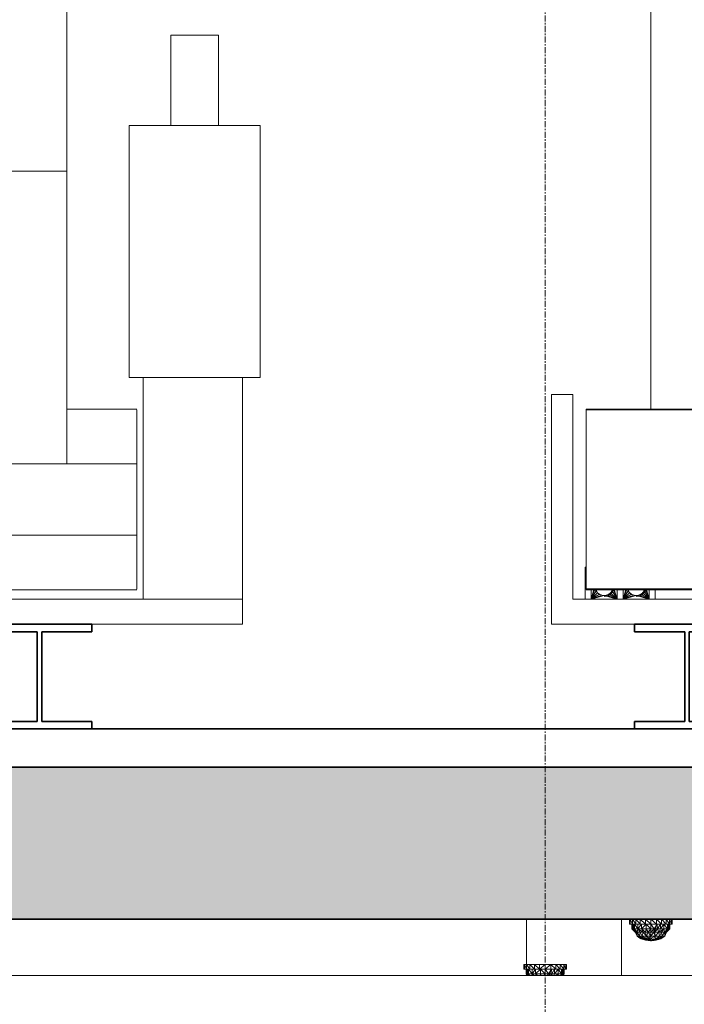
# Model space of a CAD drawing. Header units: millimetres. Extents: x 61846 to 198573, y 13020 to 52988.
# Tile 98 of 150: x 146676 to 148072, y 15866 to 17936. Entities that reach past the tile are written whole.
import ezdxf

# ---------------------------------------------------------------- set-up
doc = ezdxf.new("R2010")
doc.units = ezdxf.units.MM
doc.linetypes.add('Grid Line', pattern=[22.225, 12.7, -3.175, 3.175, -3.175])
for name, color, linetype, lineweight in [('A-FLOR', 192, 'Continuous', 50), ('A-GENM', 13, 'Continuous', 18), ('E-LITE-EQPM', 33, 'Continuous', 18), ('I-WALL', 2, 'Continuous', 25), ('M-HVAC-DUCT', 70, 'Continuous', 18), ('S-BEAM', 12, 'Continuous', 35), ('S-GRID', 1, 'Continuous', 18)]:
    doc.layers.add(name, color=color, linetype=linetype, lineweight=lineweight)

# ---------------------------------------------------------------- blocks, each defined once
blk = doc.blocks.new('NLRS_65_FAD_LB_melder_gen_ISR_NLRS_65_FAD_LB_optische rookmelder_DNL_3658319 - NLRS_65_FAD_LB_melder_gen_ISR_NLRS_65_FAD_LB_optische rookmelder_DNL_3658319-549376-GZ lierenkamer 1')
at = {"layer": 'A-GENM', "color": 7, "lineweight": 9}
for p, q in [((83447.2, 16045), (83447.2, 16035)), ((83447.2, 16045), (83448.8, 16035)), ((83448.8, 16045), (83453.3, 16035)), ((83448.8, 16045), (83448.8, 16035)), ((83453.3, 16045), (83453.3, 16035)), ((83453.3, 16045), (83460.4, 16035)), ((83460.4, 16045), (83469.7, 16035)), ((83460.4, 16045), (83460.4, 16035)), ((83469.7, 16045), (83480.6, 16035)), ((83469.7, 16045), (83469.7, 16035)), ((83480.6, 16045), (83492.2, 16035)), ((83480.6, 16045), (83480.6, 16035)), ((83492.2, 16045), (83503.9, 16035)), ((83492.2, 16045), (83492.2, 16035)), ((83503.9, 16045), (83514.7, 16035)), ((83503.9, 16045), (83503.9, 16035)), ((83514.7, 16045), (83514.7, 16035)), ((83514.7, 16045), (83524, 16035)), ((83524, 16045), (83531.2, 16035)), ((83524, 16045), (83524, 16035)), ((83531.2, 16045), (83535.7, 16035)), ((83531.2, 16045), (83531.2, 16035)), ((83535.7, 16045), (83535.7, 16035)), ((83537.2, 16045), (83535.7, 16035)), ((83537.2, 16045), (83537.2, 16035)), ((83448.8, 16035), (83447.2, 16035)), ((83453.3, 16035), (83448.8, 16035)), ((83452.2, 16025), (83452.2, 16035)), ((83452.2, 16025), (83454.9, 16035)), ((83459.3, 16017.9), (83452.2, 16025)), ((83454.9, 16025), (83452.2, 16025)), ((83453.3, 16035), (83460.4, 16035)), ((83457.6, 16025), (83454.9, 16035)), ((83454.9, 16025), (83454.9, 16035)), ((83461.5, 16017.9), (83454.9, 16025)), ((83463.7, 16017.9), (83454.9, 16025)), ((83459.3, 16017.9), (83454.9, 16025)), ((83457.6, 16025), (83454.9, 16025)), ((83464.9, 16025), (83457.6, 16035)), ((83457.6, 16025), (83457.6, 16035)), ((83463.7, 16017.9), (83457.6, 16025)), ((83464.9, 16025), (83457.6, 16025)), ((83469.7, 16035), (83460.4, 16035)), ((83463.7, 16017.9), (83464.9, 16025)), ((83464.9, 16025), (83472.2, 16035)), ((83464.9, 16025), (83464.9, 16035)), ((83475.8, 16017.9), (83464.9, 16025)), ((83469.7, 16017.9), (83464.9, 16025)), ((83472.2, 16025), (83464.9, 16025)), ((83480.6, 16035), (83469.7, 16035)), ((83472.2, 16025), (83482.2, 16035)), ((83472.2, 16025), (83472.2, 16035)), ((83475.8, 16017.9), (83472.2, 16025)), ((83480.9, 16017.9), (83472.2, 16025)), ((83482.2, 16025), (83472.2, 16025)), ((83492.2, 16035), (83480.6, 16035)), ((83480.9, 16017.9), (83482.2, 16025)), ((83492.2, 16025), (83482.2, 16035)), ((83482.2, 16025), (83482.2, 16035)), ((83492.2, 16025), (83482.2, 16025)), ((83486.2, 16017.9), (83482.2, 16025)), ((83486.6, 16017.9), (83482.2, 16025)), ((83492.2, 16025), (83486.6, 16017.9)), ((83503.9, 16035), (83492.2, 16035)), ((83499.1, 16025), (83492.2, 16035)), ((83492.2, 16025), (83492.2, 16035)), ((83492.2, 16017.9), (83499.1, 16025)), ((83492.2, 16017.9), (83492.2, 16025)), ((83499.1, 16025), (83492.2, 16025)), ((83498.3, 16017.9), (83499.1, 16025)), ((83498.3, 16017.9), (83502.2, 16025)), ((83499.1, 16025), (83505.4, 16035)), ((83499.1, 16025), (83502.2, 16025)), ((83500.5, 16017.9), (83506, 16025)), ((83500.5, 16017.9), (83502.2, 16025)), ((83502.2, 16025), (83505.4, 16035)), ((83506, 16025), (83502.2, 16025)), ((83514.7, 16035), (83503.9, 16035)), ((83506, 16025), (83505.4, 16035)), ((83506, 16025), (83512.2, 16035)), ((83508.7, 16017.9), (83506, 16025)), ((83512.2, 16025), (83506, 16025)), ((83508.7, 16017.9), (83512.2, 16025)), ((83508.7, 16017.9), (83519.6, 16025)), ((83512.2, 16025), (83512.2, 16035)), ((83512.2, 16025), (83519.6, 16035)), ((83512.2, 16025), (83519.6, 16025)), ((83514.7, 16035), (83524, 16035)), ((83514.7, 16017.9), (83519.6, 16025)), ((83526.9, 16025), (83519.6, 16035)), ((83519.6, 16025), (83519.6, 16035)), ((83520.7, 16017.9), (83519.6, 16025)), ((83526.9, 16025), (83519.6, 16025)), ((83520.7, 16017.9), (83529.6, 16025)), ((83520.7, 16017.9), (83526.9, 16025)), ((83523, 16017.9), (83529.6, 16025)), ((83531.2, 16035), (83524, 16035)), ((83525.2, 16017.9), (83532.2, 16025)), ((83525.2, 16017.9), (83529.6, 16025)), ((83529.6, 16025), (83526.9, 16035)), ((83526.9, 16025), (83526.9, 16035)), ((83529.6, 16025), (83526.9, 16025)), ((83529.6, 16025), (83532.2, 16035)), ((83529.6, 16025), (83529.6, 16035)), ((83532.2, 16025), (83529.6, 16025)), ((83535.7, 16035), (83531.2, 16035)), ((83532.2, 16025), (83532.2, 16035)), ((83535.7, 16035), (83537.2, 16035)), ((83537.2, 16035), (83535.7, 16035)), ((83463.1, 16009.5), (83459.3, 16017.9)), ((83461.5, 16017.9), (83459.3, 16017.9)), ((83462.6, 16012), (83461.5, 16017.9)), ((83463.1, 16009.5), (83461.5, 16017.9)), ((83461.5, 16017.9), (83463.7, 16017.9)), ((83463.1, 16009.5), (83463.7, 16017.7)), ((83463.1, 16009.5), (83471.6, 16003.9)), ((83463.1, 16009.5), (83469.1, 16005.4)), ((83463.1, 16009.5), (83468.2, 16005.7)), ((83463.1, 16009.5), (83471.6, 16003.9)), ((83463.1, 16009.5), (83468.2, 16005.7)), ((83463.1, 16009.5), (83468.6, 16009.5)), ((83463.1, 16009.5), (83473.8, 16003.9)), ((83468.6, 16009.5), (83463.7, 16017.9)), ((83469.7, 16017.9), (83463.7, 16017.9)), ((83468.2, 16005.7), (83471.6, 16003.9)), ((83473.8, 16003.9), (83468.2, 16005.7)), ((83468.2, 16005.7), (83476.7, 16002.2)), ((83468.6, 16009.5), (83469.7, 16017.7)), ((83474.2, 16009.5), (83468.6, 16009.5)), ((83468.6, 16009.5), (83473.8, 16003.9)), ((83468.6, 16009.5), (83475.8, 16004.4)), ((83471.6, 16003.9), (83469.1, 16005.4)), ((83476.5, 16002.2), (83469.1, 16005.4)), ((83474.2, 16009.5), (83469.7, 16017.9)), ((83475.8, 16017.9), (83469.7, 16017.9)), ((83476.7, 16002.2), (83471.6, 16003.9)), ((83471.6, 16003.9), (83476.5, 16002.2)), ((83471.6, 16003.9), (83481.2, 16001)), ((83473.8, 16003.9), (83475.8, 16004.4)), ((83473.8, 16003.9), (83483.5, 16000.9)), ((83473.8, 16003.9), (83481.5, 16001.1)), ((83473.8, 16003.9), (83476.7, 16002.2)), ((83480.8, 16001.6), (83474, 16003.9)), ((83474, 16003.9), (83476.5, 16002.2)), ((83474.2, 16009.5), (83475.8, 16017.9)), ((83474.2, 16009.5), (83483.2, 16009.5)), ((83474.2, 16009.5), (83475.8, 16004.4)), ((83474.2, 16009.5), (83481.1, 16004.9)), ((83483.2, 16009.5), (83475.8, 16017.9)), ((83475.8, 16017.9), (83480.9, 16017.9)), ((83475.8, 16004.4), (83481.1, 16004.9)), ((83482.7, 16002.1), (83475.8, 16004.4)), ((83475.8, 16004.4), (83483.5, 16000.9)), ((83491.5, 16000), (83476.5, 16002.2)), ((83483, 16000.9), (83476.5, 16002.2)), ((83476.5, 16002.2), (83481.2, 16001)), ((83491.4, 16000), (83476.7, 16002.2)), ((83481.5, 16001.1), (83476.7, 16002.2)), ((83476.7, 16002.2), (83481.2, 16001)), ((83483.2, 16009.5), (83480.9, 16017.9)), ((83486.2, 16017.9), (83480.9, 16017.9)), ((83483.2, 16009.5), (83481.1, 16004.9)), ((83487.4, 16005.3), (83481.1, 16004.9)), ((83486.9, 16002.4), (83481.1, 16004.9)), ((83482.7, 16002.1), (83481.1, 16004.9)), ((83491.2, 16000), (83481.2, 16001)), ((83491.4, 16000), (83481.2, 16001)), ((83491.4, 16000), (83481.5, 16001.1)), ((83483.5, 16000.9), (83481.5, 16001.1)), ((83483.5, 16000.9), (83481.5, 16001.1)), ((83483.5, 16000.9), (83481.5, 16001.1)), ((83486.9, 16002.4), (83482.7, 16002.1)), ((83491.9, 16000), (83482.7, 16002.1)), ((83482.7, 16002.1), (83483.5, 16000.9)), ((83491.5, 16000), (83483, 16000.9)), ((83483.2, 16009.5), (83486.2, 16017.9)), ((83492.2, 16009.5), (83483.2, 16009.5)), ((83483.2, 16009.5), (83487.4, 16005.3)), ((83491.7, 16000), (83483.5, 16000.9)), ((83492.2, 16009.5), (83486.2, 16017.9)), ((83486.2, 16017.9), (83486.6, 16017.9)), ((83492.2, 16017.9), (83486.6, 16017.9)), ((83492.2, 16009.5), (83486.6, 16017.9)), ((83486.9, 16002.4), (83487.4, 16005.3)), ((83492, 16000), (83486.9, 16002.4)), ((83491.9, 16000), (83486.9, 16002.4)), ((83492.2, 16001.1), (83486.9, 16002.4)), ((83492.2, 16009.5), (83487.4, 16005.3)), ((83492.2, 16004.3), (83487.4, 16005.3)), ((83492.2, 16001.1), (83487.4, 16005.3)), ((83491.4, 16000), (83491.2, 16000)), ((83491.2, 16000), (83491.4, 16000)), ((83491.5, 16000), (83491.4, 16000)), ((83491.4, 16000), (83491.5, 16000)), ((83491.6, 16000), (83491.5, 16000)), ((83491.5, 16000), (83491.6, 16000)), ((83491.7, 16000), (83491.6, 16000)), ((83491.6, 16000), (83491.7, 16000)), ((83491.9, 16000), (83491.7, 16000)), ((83491.7, 16000), (83491.9, 16000)), ((83492, 16000), (83491.9, 16000)), ((83491.9, 16000), (83492, 16000)), ((83492, 16000), (83492.2, 16001.1)), ((83492.2, 16000), (83492, 16000)), ((83492, 16000), (83492.2, 16000)), ((83498.3, 16017.9), (83492.2, 16017.9)), ((83498.3, 16017.9), (83492.2, 16009.5)), ((83492.2, 16017.9), (83492.2, 16009.5)), ((83492.2, 16009.5), (83501.2, 16009.5)), ((83492.2, 16009.5), (83492.2, 16004.3)), ((83501.2, 16009.5), (83492.2, 16004.3)), ((83497.6, 16002.4), (83492.2, 16004.3)), ((83492.2, 16004.3), (83492.2, 16001.1)), ((83497.6, 16002.4), (83492.2, 16001.1)), ((83492.4, 16000), (83492.2, 16001.1)), ((83492.2, 16000), (83492.4, 16000)), ((83492.2, 16000), (83492.4, 16000)), ((83492.4, 16000), (83497.6, 16002.4)), ((83492.4, 16000), (83492.6, 16000)), ((83492.6, 16000), (83492.4, 16000)), ((83492.6, 16000), (83497.6, 16002.4)), ((83492.6, 16000), (83498, 16000.7)), ((83492.6, 16000), (83492.7, 16000)), ((83492.7, 16000), (83492.6, 16000)), ((83492.7, 16000), (83499.3, 16000.7)), ((83492.7, 16000), (83492.9, 16000)), ((83492.9, 16000), (83492.7, 16000)), ((83492.9, 16000), (83501.4, 16000.9)), ((83492.9, 16000), (83499.3, 16000.7)), ((83492.9, 16000), (83493, 16000)), ((83493, 16000), (83492.9, 16000)), ((83493, 16000), (83507.9, 16002.2)), ((83493, 16000), (83501.4, 16000.9)), ((83493, 16000), (83493.1, 16000)), ((83493.1, 16000), (83493, 16000)), ((83493.1, 16000), (83507.7, 16002.2)), ((83493.1, 16000), (83503, 16001.1)), ((83493.1, 16000), (83503.2, 16001)), ((83493.1, 16000), (83493.2, 16000)), ((83493.2, 16000), (83493.1, 16000)), ((83493.2, 16000), (83503.2, 16001)), ((83501.2, 16009.5), (83497.6, 16002.4)), ((83497.6, 16002.4), (83501.8, 16002.9)), ((83497.6, 16002.4), (83498, 16000.7)), ((83501.8, 16002.9), (83498, 16000.7)), ((83504.5, 16002.7), (83498, 16000.7)), ((83499.3, 16000.7), (83498, 16000.7)), ((83498.3, 16017.9), (83501.2, 16009.5)), ((83498.3, 16017.9), (83500.5, 16017.9)), ((83510.5, 16003.9), (83499.3, 16000.7)), ((83499.3, 16000.7), (83504.5, 16002.7)), ((83501.4, 16000.9), (83499.3, 16000.7)), ((83508.7, 16017.9), (83500.5, 16017.9)), ((83501.2, 16009.5), (83500.5, 16017.9)), ((83508.7, 16017.9), (83501.2, 16009.5)), ((83510.3, 16009.5), (83501.2, 16009.5)), ((83501.2, 16009.5), (83501.8, 16002.9)), ((83501.4, 16000.9), (83510.5, 16003.9)), ((83501.4, 16000.9), (83507.9, 16002.2)), ((83510.3, 16009.5), (83501.8, 16002.9)), ((83501.8, 16002.9), (83504.5, 16002.7)), ((83510.5, 16003.9), (83502.6, 16001.5)), ((83503, 16001.1), (83507.7, 16002.2)), ((83512.8, 16003.9), (83503.2, 16001)), ((83507.7, 16002.2), (83503.2, 16001)), ((83507.9, 16002.2), (83503.2, 16001)), ((83515.8, 16009.5), (83504.5, 16002.7)), ((83510.3, 16009.5), (83504.5, 16002.7)), ((83510.5, 16003.9), (83504.5, 16002.7)), ((83516.2, 16005.7), (83507.7, 16002.2)), ((83507.7, 16002.2), (83512.8, 16003.9)), ((83507.9, 16002.2), (83515.4, 16005.4)), ((83512.8, 16003.9), (83507.9, 16002.2)), ((83510.5, 16003.9), (83507.9, 16002.2)), ((83514.7, 16017.9), (83508.7, 16017.9)), ((83508.7, 16017.9), (83510.3, 16009.5)), ((83514.7, 16017.9), (83510.3, 16009.5)), ((83515.8, 16009.5), (83510.3, 16009.5)), ((83521.4, 16009.5), (83510.5, 16003.9)), ((83515.8, 16009.5), (83510.5, 16003.9)), ((83510.5, 16003.9), (83515.4, 16005.4)), ((83521.4, 16009.5), (83512.8, 16003.9)), ((83521.4, 16009.5), (83512.8, 16003.9)), ((83516.2, 16005.7), (83512.8, 16003.9)), ((83512.8, 16003.9), (83515.4, 16005.4)), ((83520.7, 16017.9), (83514.7, 16017.9)), ((83515.8, 16009.5), (83514.8, 16017.7)), ((83521.4, 16009.5), (83515.4, 16005.4)), ((83521.4, 16009.5), (83515.4, 16005.4)), ((83515.8, 16009.5), (83520.7, 16017.9)), ((83521.4, 16009.5), (83515.8, 16009.5)), ((83521.4, 16009.5), (83516.2, 16005.7)), ((83521.4, 16009.5), (83516.2, 16005.7)), ((83523, 16017.9), (83520.7, 16017.9)), ((83521.4, 16009.5), (83520.8, 16017.7)), ((83523, 16017.9), (83521.4, 16009.5)), ((83521.4, 16009.5), (83525.2, 16017.9)), ((83523, 16017.9), (83521.9, 16012)), ((83523, 16017.9), (83525.2, 16017.9))]:
    blk.add_line(p, q, dxfattribs=at)
blk = doc.blocks.new('NLRS_65_FAD_LB_melder_gen_ISR_NLRS_65_FAD_LB_optische rookmelder_DNL_3658319 - NLRS_65_FAD_LB_melder_gen_ISR_NLRS_65_FAD_LB_optische rookmelder_DNL_3658319-549380-GZ lierenkamer 1')
blk.add_blockref('NLRS_65_FAD_LB_melder_gen_ISR_NLRS_65_FAD_LB_optische rookmelder_DNL_3658319 - NLRS_65_FAD_LB_melder_gen_ISR_NLRS_65_FAD_LB_optische rookmelder_DNL_3658319-549376-GZ lierenkamer 1', (0, 0))
blk = doc.blocks.new('Round Duct_NLRS_57_DU_verz staal _zadel Ro-Re __DNL_3865493 - Round Duct_NLRS_57_DU_verz staal _zadel Ro-Re __DNL_3865493-549436-GZ lierenkamer 1')
at = {"layer": 'M-HVAC-DUCT', "color": 7, "lineweight": 9}
blk.add_line((85603.7, 15927), (69372, 15927), dxfattribs=at)
blk = doc.blocks.new('NLRS_63_LF_LB_plafond armatuur_gen_ISR_NLRS_63_LF_LB_noodverlichtings armatuur rond_DNL_4734935 - NLRS_63_LF_LB_plafond armatuur_gen_ISR_NLRS_63_LF_LB_noodverlichtings armatuur rond_DNL_4734935-555805-GZ lierenkamer 1')
at = {"layer": 'E-LITE-EQPM', "color": 7, "lineweight": 9}
for p, q in [((83230.7, 16045), (83230.7, 15950)), ((83430.7, 15927), (83430.7, 16045)), ((83230.7, 15929.3), (83230.7, 15927))]:
    blk.add_line(p, q, dxfattribs=at)
blk = doc.blocks.new('NLRS_65_FAD_LB_melder_gen_ISR_NLRS_65_FAD_LB_optische rookmelder_DNL_4738697 - NLRS_65_FAD_LB_melder_gen_ISR_NLRS_65_FAD_LB_optische rookmelder_DNL_4738697-555839-GZ lierenkamer 1')
at = {"layer": 'A-GENM', "color": 7, "lineweight": 9}
for p, q in [((83225, 15950), (83226.5, 15950)), ((83225, 15950), (83225, 15940)), ((83225, 15950), (83226.5, 15940)), ((83226.5, 15940), (83225, 15940)), ((83226.5, 15950), (83231, 15950)), ((83226.5, 15950), (83231, 15940)), ((83226.5, 15950), (83226.5, 15940)), ((83231, 15940), (83226.5, 15940)), ((83230, 15930), (83230, 15940)), ((83230, 15930), (83232.7, 15940)), ((83231, 15950), (83238.2, 15950)), ((83231, 15950), (83231, 15940)), ((83231, 15950), (83238.2, 15940)), ((83231, 15940), (83238.2, 15940)), ((83235.3, 15930), (83232.7, 15940)), ((83232.7, 15930), (83232.7, 15940)), ((83242.7, 15930), (83235.4, 15940)), ((83235.4, 15930), (83235.4, 15940)), ((83238.2, 15950), (83247.5, 15950)), ((83238.2, 15950), (83247.5, 15940)), ((83238.2, 15950), (83238.2, 15940)), ((83247.5, 15940), (83238.2, 15940)), ((83242.7, 15930), (83250, 15940)), ((83242.7, 15930), (83242.7, 15940)), ((83247.5, 15950), (83258.4, 15950)), ((83247.5, 15950), (83258.4, 15940)), ((83247.5, 15950), (83247.5, 15940)), ((83258.4, 15940), (83247.5, 15940)), ((83250, 15930), (83260, 15940)), ((83250, 15930), (83250, 15940)), ((83258.4, 15950), (83270, 15950)), ((83258.4, 15950), (83258.4, 15940)), ((83270, 15950), (83258.4, 15940)), ((83270, 15940), (83258.4, 15940)), ((83270, 15930), (83260, 15940)), ((83260, 15930), (83260, 15940)), ((83270, 15950), (83281.7, 15950)), ((83270, 15950), (83270, 15940)), ((83281.7, 15950), (83270, 15940)), ((83281.7, 15940), (83270, 15940)), ((83276.9, 15930), (83270, 15940)), ((83270, 15930), (83270, 15940)), ((83276.9, 15930), (83283.2, 15940)), ((83280, 15930), (83283.2, 15940)), ((83281.7, 15950), (83292.5, 15950)), ((83281.7, 15950), (83292.5, 15940)), ((83281.7, 15950), (83281.7, 15940)), ((83292.5, 15940), (83281.7, 15940)), ((83283.8, 15930), (83283.2, 15940)), ((83283.8, 15930), (83290, 15940)), ((83290, 15930), (83290, 15940)), ((83290, 15930), (83297.3, 15940)), ((83292.5, 15950), (83301.8, 15950)), ((83292.5, 15950), (83292.5, 15940)), ((83292.5, 15950), (83301.8, 15940)), ((83292.5, 15940), (83301.8, 15940)), ((83304.6, 15930), (83297.3, 15940)), ((83297.3, 15930), (83297.3, 15940)), ((83301.8, 15950), (83309, 15950)), ((83301.8, 15950), (83309, 15940)), ((83301.8, 15950), (83301.8, 15940)), ((83309, 15940), (83301.8, 15940)), ((83307.3, 15930), (83304.6, 15940)), ((83304.6, 15930), (83304.6, 15940)), ((83307.3, 15930), (83310, 15940)), ((83307.3, 15930), (83307.3, 15940)), ((83309, 15950), (83313.5, 15950)), ((83309, 15950), (83313.5, 15940)), ((83309, 15950), (83309, 15940)), ((83313.5, 15940), (83309, 15940)), ((83310, 15930), (83310, 15940)), ((83313.5, 15950), (83315, 15950)), ((83315, 15950), (83313.5, 15950)), ((83313.5, 15950), (83313.5, 15940)), ((83315, 15950), (83313.5, 15940)), ((83313.5, 15940), (83315, 15940)), ((83315, 15940), (83313.5, 15940)), ((83315, 15950), (83315, 15940)), ((83233, 15927), (83230, 15930)), ((83232.7, 15930), (83230, 15930)), ((83235.5, 15927), (83232.7, 15930)), ((83236.4, 15927), (83232.7, 15930)), ((83234.5, 15927), (83232.7, 15930)), ((83235.4, 15930), (83232.7, 15930)), ((83238, 15927), (83235.4, 15930)), ((83242.7, 15930), (83235.4, 15930)), ((83242.2, 15927), (83242.7, 15930)), ((83247.3, 15927), (83242.7, 15930)), ((83244.7, 15927), (83242.7, 15930)), ((83250, 15930), (83242.7, 15930)), ((83251.5, 15927), (83250, 15930)), ((83253.7, 15927), (83250, 15930)), ((83260, 15930), (83250, 15930)), ((83259.4, 15927), (83260, 15930)), ((83270, 15930), (83260, 15930)), ((83261.7, 15927), (83260, 15930)), ((83261.8, 15927), (83260, 15930)), ((83270, 15930), (83267.6, 15927)), ((83270, 15927), (83270, 15930)), ((83276.9, 15930), (83270, 15930)), ((83274, 15927), (83276.9, 15930)), ((83276.5, 15927), (83276.9, 15930)), ((83276.9, 15930), (83280, 15930)), ((83278.3, 15927), (83280, 15930)), ((83279.2, 15927), (83280, 15930)), ((83283.8, 15930), (83280, 15930)), ((83281.4, 15927), (83283.8, 15930)), ((83284.9, 15927), (83283.8, 15930)), ((83290, 15930), (83283.8, 15930)), ((83288.5, 15927), (83290, 15930)), ((83290, 15930), (83297.3, 15930)), ((83292.7, 15927), (83297.3, 15930)), ((83295.3, 15927), (83297.3, 15930)), ((83297.8, 15927), (83297.3, 15930)), ((83304.6, 15930), (83297.3, 15930)), ((83302, 15927), (83304.6, 15930)), ((83303.6, 15927), (83307.3, 15930)), ((83304.5, 15927), (83307.3, 15930)), ((83307.3, 15930), (83304.6, 15930)), ((83305.5, 15927), (83307.3, 15930)), ((83307, 15927), (83310, 15930)), ((83310, 15930), (83307.3, 15930))]:
    blk.add_line(p, q, dxfattribs=at)
blk = doc.blocks.new('NLRS_65_FAD_LB_melder_gen_ISR_NLRS_65_FAD_LB_optische rookmelder_DNL_4738697 - NLRS_65_FAD_LB_melder_gen_ISR_NLRS_65_FAD_LB_optische rookmelder_DNL_4738697-555843-GZ lierenkamer 1')
blk.add_blockref('NLRS_65_FAD_LB_melder_gen_ISR_NLRS_65_FAD_LB_optische rookmelder_DNL_4738697 - NLRS_65_FAD_LB_melder_gen_ISR_NLRS_65_FAD_LB_optische rookmelder_DNL_4738697-555839-GZ lierenkamer 1', (0, 0))
blk = doc.blocks.new('NLRS_62_EF_UN_raam 2-voudig hor_gen_ISR_NLRS_62_EF_UN_ctd 230V_2v hor_inbouw_DNL_4685884 - NLRS_62_EF_UN_raam 2-voudig hor_gen_ISR_NLRS_62_EF_UN_ctd 230V_2v hor_inbouw_DNL_4685884-588163-GZ lierenkamer 1')
at = {"layer": 'A-GENM', "color": 7, "lineweight": 9}
for p, q in [((83356, 16785), (83353.9, 16785)), ((83353.9, 16785), (83353.9, 16717.6)), ((83353.9, 16785), (83356, 16785)), ((83353.9, 16717.6), (83353.9, 16785)), ((83366.4, 16738.1), (83366.4, 16717.6)), ((83366.4, 16717.6), (83372.4, 16738.1)), ((83366.4, 16717.6), (83366.4, 16738.1)), ((83366.4, 16738.1), (83366.4, 16717.6)), ((83366.5, 16717.6), (83374.4, 16738.1)), ((83366.5, 16717.6), (83377, 16735.2)), ((83366.5, 16717.6), (83380.1, 16731.2)), ((83366.6, 16717.6), (83384.2, 16728.1)), ((83366.8, 16717.6), (83388.9, 16726.2)), ((83393.9, 16725.5), (83366.9, 16717.6)), ((83376.2, 16736.8), (83375.7, 16738.1)), ((83377, 16735.2), (83375.8, 16738.1)), ((83376.2, 16736.8), (83377, 16735.2)), ((83377.9, 16733.9), (83377, 16735.2)), ((83377, 16735.2), (83380.1, 16731.2)), ((83377.9, 16738.1), (83377.9, 16734.1)), ((83377.9, 16733.9), (83380.1, 16731.2)), ((83377.9, 16733.9), (83381, 16730.4)), ((83380.1, 16731.2), (83384.2, 16728.1)), ((83380.1, 16731.2), (83381, 16730.4)), ((83384.2, 16728.1), (83381, 16730.4)), ((83384.9, 16727.7), (83381, 16730.4)), ((83384.5, 16728), (83382.9, 16729)), ((83384.2, 16728.1), (83388.9, 16726.2)), ((83384.2, 16728.1), (83384.9, 16727.7)), ((83388.9, 16726.2), (83384.9, 16727.7)), ((83389.3, 16726.1), (83384.9, 16727.7)), ((83384.9, 16727.7), (83389.3, 16726.1)), ((83393.9, 16725.5), (83388.9, 16726.2)), ((83388.9, 16726.2), (83389.3, 16726.1)), ((83393.9, 16725.5), (83389.3, 16726.1)), ((83393.9, 16725.5), (83399, 16726.2)), ((83398.6, 16726.1), (83393.9, 16725.5)), ((83393.9, 16725.5), (83421, 16717.6)), ((83393.9, 16723.5), (83399.5, 16724.2)), ((83398.7, 16724), (83393.9, 16723.5)), ((83398.7, 16724), (83393.9, 16723.5)), ((83402.9, 16727.7), (83398.6, 16726.1)), ((83402.9, 16727.7), (83398.6, 16726.1)), ((83398.6, 16726.1), (83399, 16726.2)), ((83403.2, 16725.6), (83398.7, 16724)), ((83399.5, 16724.2), (83398.7, 16724)), ((83398.7, 16724), (83399.5, 16724.2)), ((83399, 16726.2), (83403.7, 16728.1)), ((83402.9, 16727.7), (83399, 16726.2)), ((83421.1, 16717.6), (83399, 16726.2)), ((83399.5, 16724.2), (83404.7, 16726.4)), ((83403.2, 16725.6), (83399.5, 16724.2)), ((83403.2, 16725.6), (83399.5, 16724.2)), ((83406.8, 16730.4), (83402.9, 16727.7)), ((83402.9, 16727.7), (83403.7, 16728.1)), ((83407.3, 16728.2), (83403.2, 16725.6)), ((83404.7, 16726.4), (83403.2, 16725.6)), ((83403.2, 16725.6), (83404.7, 16726.4)), ((83403.7, 16728.1), (83407.7, 16731.2)), ((83406.8, 16730.4), (83403.7, 16728.1)), ((83421.2, 16717.6), (83403.7, 16728.1)), ((83409.1, 16729.8), (83404.7, 16726.4)), ((83407.3, 16728.2), (83404.7, 16726.4)), ((83407.3, 16728.2), (83404.7, 16726.4)), ((83409.9, 16733.9), (83406.8, 16730.4)), ((83409.9, 16733.9), (83406.8, 16730.4)), ((83406.8, 16730.4), (83407.7, 16731.2)), ((83410.7, 16731.6), (83407.3, 16728.2)), ((83409.1, 16729.8), (83407.3, 16728.2)), ((83407.3, 16728.2), (83409.1, 16729.8)), ((83407.7, 16731.2), (83410.8, 16735.2)), ((83409.9, 16733.9), (83407.7, 16731.2)), ((83421.3, 16717.6), (83407.7, 16731.2)), ((83409.1, 16729.8), (83412.5, 16734.2)), ((83409.1, 16729.8), (83410.7, 16731.6)), ((83410.7, 16731.6), (83409.1, 16729.8)), ((83409.9, 16738.1), (83409.9, 16734.1)), ((83409.9, 16733.9), (83410.8, 16735.2)), ((83413.3, 16735.7), (83410.7, 16731.6)), ((83410.7, 16731.6), (83412.5, 16734.2)), ((83410.7, 16731.6), (83412.5, 16734.2)), ((83410.8, 16735.2), (83412, 16738.1)), ((83411.6, 16736.8), (83410.8, 16735.2)), ((83421.3, 16717.6), (83410.8, 16735.2)), ((83411.6, 16736.8), (83412.1, 16738.1)), ((83412.5, 16734.2), (83414.1, 16738.1)), ((83413.3, 16735.7), (83412.5, 16734.2)), ((83413.3, 16735.7), (83412.5, 16734.2)), ((83414.1, 16738.1), (83413.3, 16735.7)), ((83413.3, 16735.7), (83414.2, 16738.1)), ((83413.3, 16735.7), (83414.2, 16738.1)), ((83421.4, 16717.6), (83413.5, 16738.1)), ((83421.4, 16717.6), (83415.4, 16738.1)), ((83421.4, 16738.1), (83421.4, 16717.6)), ((83421.4, 16738.1), (83421.4, 16717.6)), ((83421.4, 16717.6), (83421.4, 16738.1)), ((83433.9, 16717.6), (83433.9, 16738.1)), ((83433.9, 16717.6), (83433.9, 16738.1)), ((83433.9, 16738.1), (83433.9, 16717.6)), ((83434, 16717.6), (83441.9, 16738.1)), ((83434, 16717.6), (83439.9, 16738.1)), ((83434, 16717.6), (83444.5, 16735.2)), ((83434, 16717.6), (83447.6, 16731.2)), ((83434.1, 16717.6), (83451.7, 16728.1)), ((83434.3, 16717.6), (83456.4, 16726.2)), ((83461.4, 16725.5), (83434.4, 16717.6)), ((83443.7, 16736.8), (83443.2, 16738.1)), ((83444.5, 16735.2), (83443.3, 16738.1)), ((83443.7, 16736.8), (83444.5, 16735.2)), ((83445.4, 16733.9), (83444.5, 16735.2)), ((83444.5, 16735.2), (83447.6, 16731.2)), ((83445.4, 16738.1), (83445.4, 16734.1)), ((83445.4, 16733.9), (83447.6, 16731.2)), ((83445.4, 16733.9), (83448.5, 16730.4)), ((83447.6, 16731.2), (83451.7, 16728.1)), ((83447.6, 16731.2), (83448.5, 16730.4)), ((83452.4, 16727.7), (83448.5, 16730.4)), ((83451.7, 16728.1), (83448.5, 16730.4)), ((83451.7, 16728.1), (83456.4, 16726.2)), ((83451.7, 16728.1), (83452.4, 16727.7)), ((83456.8, 16726.1), (83452.4, 16727.7)), ((83456.4, 16726.2), (83452.4, 16727.7)), ((83452.4, 16727.7), (83456.8, 16726.1)), ((83461.4, 16725.5), (83456.4, 16726.2)), ((83456.4, 16726.2), (83456.8, 16726.1)), ((83461.4, 16725.5), (83456.8, 16726.1)), ((83461.4, 16725.5), (83466.5, 16726.2)), ((83466, 16726.1), (83461.4, 16725.5)), ((83466, 16726.1), (83461.4, 16725.5)), ((83461.4, 16725.5), (83488.4, 16717.6)), ((83461.4, 16723.5), (83467, 16724.2)), ((83461.4, 16723.5), (83466.2, 16724)), ((83466.2, 16724), (83461.4, 16723.5)), ((83470.4, 16727.7), (83466, 16726.1)), ((83466, 16726.1), (83466.5, 16726.2)), ((83470.4, 16727.7), (83466.1, 16726.1)), ((83470.7, 16725.6), (83466.2, 16724)), ((83467, 16724.2), (83466.2, 16724)), ((83466.2, 16724), (83467, 16724.2)), ((83466.5, 16726.2), (83471.2, 16728.1)), ((83470.4, 16727.7), (83466.5, 16726.2)), ((83488.6, 16717.6), (83466.5, 16726.2)), ((83467, 16724.2), (83472.2, 16726.4)), ((83467, 16724.2), (83470.7, 16725.6)), ((83470.7, 16725.6), (83467, 16724.2)), ((83470.4, 16727.7), (83471.2, 16728.1)), ((83474.8, 16728.2), (83470.7, 16725.6)), ((83472.2, 16726.4), (83470.7, 16725.6)), ((83470.7, 16725.6), (83472.2, 16726.4)), ((83472.4, 16729), (83470.8, 16728)), ((83471.2, 16728.1), (83475.2, 16731.2)), ((83474.3, 16730.4), (83471.2, 16728.1)), ((83488.7, 16717.6), (83471.2, 16728.1)), ((83476.6, 16729.8), (83472.2, 16726.4)), ((83472.2, 16726.4), (83474.8, 16728.2)), ((83474.8, 16728.2), (83472.2, 16726.4)), ((83474.3, 16730.4), (83477.4, 16733.9)), ((83474.3, 16730.4), (83475.2, 16731.2)), ((83474.7, 16730.9), (83476.1, 16732.4)), ((83478.2, 16731.6), (83474.8, 16728.2)), ((83476.6, 16729.8), (83474.8, 16728.2)), ((83474.8, 16728.2), (83476.6, 16729.8)), ((83475.2, 16731.2), (83478.3, 16735.2)), ((83477.4, 16733.9), (83475.2, 16731.2)), ((83488.8, 16717.6), (83475.2, 16731.2)), ((83476.6, 16729.8), (83480, 16734.2)), ((83476.6, 16729.8), (83478.2, 16731.6)), ((83478.2, 16731.6), (83476.6, 16729.8)), ((83477.4, 16734.1), (83477.4, 16738.1)), ((83477.4, 16733.9), (83478.3, 16735.2)), ((83480.8, 16735.7), (83478.2, 16731.6)), ((83480, 16734.2), (83478.2, 16731.6)), ((83478.2, 16731.6), (83480, 16734.2)), ((83478.3, 16735.2), (83479.5, 16738.1)), ((83479.1, 16736.8), (83478.3, 16735.2)), ((83488.8, 16717.6), (83478.3, 16735.2)), ((83479.1, 16736.8), (83479.6, 16738.1)), ((83480, 16734.2), (83481.6, 16738.1)), ((83480, 16734.2), (83480.8, 16735.7)), ((83480.8, 16735.7), (83480, 16734.2)), ((83481.7, 16738.1), (83480.8, 16735.7)), ((83481.6, 16738.1), (83480.8, 16735.7)), ((83480.8, 16735.7), (83481.7, 16738.1)), ((83488.9, 16717.6), (83481, 16738.1)), ((83488.9, 16717.6), (83482.9, 16738.1)), ((83488.9, 16717.6), (83488.9, 16738.1)), ((83488.9, 16738.1), (83488.9, 16717.6)), ((83488.9, 16717.6), (83488.9, 16738.1)), ((83501.4, 16717.6), (83501.4, 16738.1)), ((83501.4, 16738.1), (83501.4, 16717.6))]:
    blk.add_line(p, q, dxfattribs=at)
blk = doc.blocks.new('NLRS_62_EF_UN_raam 2-voudig hor_gen_ISR_NLRS_62_EF_UN_ctd 230V_2v hor_inbouw_DNL_4685884 - NLRS_62_EF_UN_raam 2-voudig hor_gen_ISR_NLRS_62_EF_UN_ctd 230V_2v hor_inbouw_DNL_4685884-588167-GZ lierenkamer 1')
blk.add_blockref('NLRS_62_EF_UN_raam 2-voudig hor_gen_ISR_NLRS_62_EF_UN_ctd 230V_2v hor_inbouw_DNL_4685884 - NLRS_62_EF_UN_raam 2-voudig hor_gen_ISR_NLRS_62_EF_UN_ctd 230V_2v hor_inbouw_DNL_4685884-588163-GZ lierenkamer 1', (0, 0))
blk = doc.blocks.new('TadP_A_INS_INSTALLATIES_rvt-3-GZ lierenkamer 1')
at = {"layer": 'A-GENM', "lineweight": 9}
for name in ['NLRS_62_EF_UN_raam 2-voudig hor_gen_ISR_NLRS_62_EF_UN_ctd 230V_2v hor_inbouw_DNL_4685884 - NLRS_62_EF_UN_raam 2-voudig hor_gen_ISR_NLRS_62_EF_UN_ctd 230V_2v hor_inbouw_DNL_4685884-588167-GZ lierenkamer 1', 'NLRS_65_FAD_LB_melder_gen_ISR_NLRS_65_FAD_LB_optische rookmelder_DNL_3658319 - NLRS_65_FAD_LB_melder_gen_ISR_NLRS_65_FAD_LB_optische rookmelder_DNL_3658319-549380-GZ lierenkamer 1', 'NLRS_65_FAD_LB_melder_gen_ISR_NLRS_65_FAD_LB_optische rookmelder_DNL_4738697 - NLRS_65_FAD_LB_melder_gen_ISR_NLRS_65_FAD_LB_optische rookmelder_DNL_4738697-555843-GZ lierenkamer 1']:
    blk.add_blockref(name, (0, 0), dxfattribs=at)
at = {"layer": 'E-LITE-EQPM', "lineweight": 9}
blk.add_blockref('NLRS_63_LF_LB_plafond armatuur_gen_ISR_NLRS_63_LF_LB_noodverlichtings armatuur rond_DNL_4734935 - NLRS_63_LF_LB_plafond armatuur_gen_ISR_NLRS_63_LF_LB_noodverlichtings armatuur rond_DNL_4734935-555805-GZ lierenkamer 1', (0, 0), dxfattribs=at)
at = {"layer": 'M-HVAC-DUCT', "lineweight": 9}
blk.add_blockref('Round Duct_NLRS_57_DU_verz staal _zadel Ro-Re __DNL_3865493 - Round Duct_NLRS_57_DU_verz staal _zadel Ro-Re __DNL_3865493-549436-GZ lierenkamer 1', (0, 0), dxfattribs=at)
blk = doc.blocks.new('Floor_28_PBT_FL_druklaag_d_80 __400__C30_37_2397569 - Floor_28_PBT_FL_druklaag_d_80 __400__C30_37_2397569-312101-GZ lierenkamer 1')
at = {"layer": 'A-FLOR', "color": 90, "lineweight": 35}
for p, q in [((86555.2, 16445), (67706.3, 16445)), ((83457.9, 16445), (82317.9, 16445)), ((82317.9, 16445), (83457.9, 16445)), ((79090, 16365), (86255, 16365))]:
    blk.add_line(p, q, dxfattribs=at)
blk = doc.blocks.new('Floor_28_PBT_FL_druklaag_d_80 __400__C30_37_2397569 - Floor_28_PBT_FL_druklaag_d_80 __400__C30_37_2397569-312105-GZ lierenkamer 1')
blk.add_blockref('Floor_28_PBT_FL_druklaag_d_80 __400__C30_37_2397569 - Floor_28_PBT_FL_druklaag_d_80 __400__C30_37_2397569-312101-GZ lierenkamer 1', (0, 0))
blk = doc.blocks.new('TadP_A_CON_CONSTRUCTIE_rvt-3-GZ lierenkamer 1')
at = {"layer": 'A-FLOR'}
h = blk.add_hatch(color=135, dxfattribs=at)
h.paths.add_polyline_path([(76157.5, 16045), (78750, 16045), (78750, 16365), (71851.4, 16365), (71851.4, 16045), (75462.9, 16045)])
h.paths.add_polyline_path([(67821.6, 16045), (71511.4, 16045), (71511.4, 16365), (67756.3, 16365), (67756.3, 16045)])
h.paths.add_polyline_path([(86255, 16045), (86255, 16365), (79090, 16365), (79090, 16045), (85882.8, 16045)])
at = {"layer": 'A-FLOR', "color": 90, "lineweight": 35}
for p, q in [((86255, 16365), (79090, 16365)), ((79090, 16045), (86255, 16045))]:
    blk.add_line(p, q, dxfattribs=at)
at = {"layer": 'I-WALL', "color": 10, "lineweight": 18}
for p, q in [((83457.9, 16445), (82317.9, 16445)), ((82317.9, 16445), (83457.9, 16445))]:
    blk.add_line(p, q, dxfattribs=at)
at = {"layer": 'A-FLOR', "color": 10, "lineweight": 18}
blk.add_blockref('Floor_28_PBT_FL_druklaag_d_80 __400__C30_37_2397569 - Floor_28_PBT_FL_druklaag_d_80 __400__C30_37_2397569-312105-GZ lierenkamer 1', (0, 0), dxfattribs=at)
blk = doc.blocks.new('Decorlier liggende trommel - Rij 2-2838346-GZ lierenkamer 1')
at = {"layer": 'A-GENM'}
for p, q in [((82412, 17117.5), (82265.1, 17117.5)), ((82412, 17116.1), (82412, 17116.1)), ((80856, 16737.5), (82412, 16737.5)), ((82412, 16738.9), (82412, 16738.9))]:
    blk.add_line(p, q, dxfattribs=at)
blk = doc.blocks.new('Decorlier liggende trommel - Rij 2-V154-GZ lierenkamer 1')
at = {"layer": 'A-GENM'}
for p, q in [((82265.1, 17617.2), (82265.1, 18385)), ((82484, 17903.5), (82484, 17713.5)), ((82484, 17903.5), (82534, 17903.5)), ((82534, 17903.5), (82584, 17903.5)), ((82584, 17713.5), (82584, 17903.5)), ((82396.5, 17713.5), (82396.5, 17183.5)), ((82396.5, 17713.5), (82534, 17713.5)), ((82534, 17713.5), (82671.5, 17713.5)), ((82671.5, 17183.5), (82671.5, 17713.5)), ((80991.9, 17617.2), (82265.1, 17617.2)), ((82265.1, 17617.2), (82265.1, 17002.4)), ((82424.6, 17183.5), (82396.5, 17183.5)), ((82467.5, 17183.5), (82425.5, 17183.5)), ((82425.5, 17183.5), (82425.5, 16717.6)), ((82534, 17183.5), (82467.4, 17183.5)), ((82600.6, 17183.5), (82534, 17183.5)), ((82634, 17183.5), (82600.5, 17183.5)), ((82634, 16717.6), (82634, 17183.5)), ((82671.5, 17183.5), (82634.4, 17183.5)), ((82412, 17117.5), (82265.1, 17117.5)), ((82412, 17116.1), (82412, 17002.8)), ((82412, 16852.2), (82412, 16738.9)), ((80856, 16737.5), (82412, 16737.5))]:
    blk.add_line(p, q, dxfattribs=at)
blk = doc.blocks.new('Decorlier liggende trommel - Rij 2-V155-GZ lierenkamer 1')
at = {"layer": 'A-GENM'}
for p, q in [((82412, 17002.4), (80856, 17002.4)), ((82412, 16852.6), (82412, 17002.4)), ((80856, 16852.6), (82412, 16852.6)), ((82634, 16717.6), (80828.5, 16717.6)), ((82634, 16665), (82634, 16717.6)), ((80783.5, 16665), (82634, 16665))]:
    blk.add_line(p, q, dxfattribs=at)
blk = doc.blocks.new('Decorlier liggende trommel - Rij 1-2599132-GZ lierenkamer 1')
at = {"layer": 'A-GENM'}
for p, q in [((83491.9, 17116.8), (83491.9, 18409.3)), ((83491.9, 17117.5), (83356, 17117.5)), ((83356, 16737.5), (84912, 16737.5))]:
    blk.add_line(p, q, dxfattribs=at)
blk = doc.blocks.new('Decorlier liggende trommel - Rij 1-V156-GZ lierenkamer 1')
at = {"layer": 'A-GENM'}
for p, q in [((83328.5, 17148), (83283.5, 17148)), ((83283.5, 17148), (83283.5, 16665)), ((83328.5, 16717.6), (83328.5, 17148)), ((84912, 17117.5), (83356, 17117.5)), ((83356, 17115.8), (83356, 17116.9)), ((83356, 17115.8), (83356, 16739.2)), ((84912, 17115.8), (83356, 17115.8)), ((83356, 16739.2), (84912, 16739.2)), ((83356, 16738.1), (83356, 16739.2)), ((83356, 16737.5), (84912, 16737.5)), ((85134, 16717.6), (83328.5, 16717.6)), ((83283.5, 16665), (85134, 16665))]:
    blk.add_line(p, q, dxfattribs=at)
blk = doc.blocks.new('H-Balk - HEB220-7317298-GZ lierenkamer 1')
at = {"layer": 'S-BEAM'}
for p, q in [((73677.9, 16665), (73457.9, 16665)), ((73457.9, 16665), (73457.9, 16649)), ((73677.9, 16649), (73677.9, 16665)), ((73457.9, 16649), (73563.2, 16649)), ((73563.2, 16649), (73563.2, 16461)), ((73572.7, 16461), (73572.7, 16649)), ((73572.7, 16649), (73677.9, 16649)), ((73563.2, 16461), (73457.9, 16461)), ((73457.9, 16461), (73457.9, 16445)), ((73677.9, 16461), (73572.7, 16461)), ((73677.9, 16445), (73677.9, 16461)), ((73457.9, 16445), (73677.9, 16445))]:
    blk.add_line(p, q, dxfattribs=at)

msp = doc.modelspace()

# ---------------------------------------------------------------- linework, layer by layer
at = {"layer": 'S-GRID', "linetype": 'Grid Line'}
msp.add_line((147780, 13020.4), (147780, 29225.3), dxfattribs=at)

# ---------------------------------------------------------------- block references
at = {"color": 210, "lineweight": 5}
for name in ['TadP_A_CON_CONSTRUCTIE_rvt-3-GZ lierenkamer 1', 'TadP_A_INS_INSTALLATIES_rvt-3-GZ lierenkamer 1']:
    msp.add_blockref(name, (64510, 0), dxfattribs=at)
at = {"layer": 'A-GENM'}
for name in ['Decorlier liggende trommel - Rij 1-2599132-GZ lierenkamer 1', 'Decorlier liggende trommel - Rij 2-V154-GZ lierenkamer 1', 'Decorlier liggende trommel - Rij 2-2838346-GZ lierenkamer 1', 'Decorlier liggende trommel - Rij 1-V156-GZ lierenkamer 1', 'Decorlier liggende trommel - Rij 2-V155-GZ lierenkamer 1']:
    msp.add_blockref(name, (64510, 0), dxfattribs=at)
at = {"layer": 'S-BEAM'}
for p in [(73150, 0), (74510, 0)]:
    msp.add_blockref('H-Balk - HEB220-7317298-GZ lierenkamer 1', p, dxfattribs=at)

doc.saveas('drawing.dxf')
